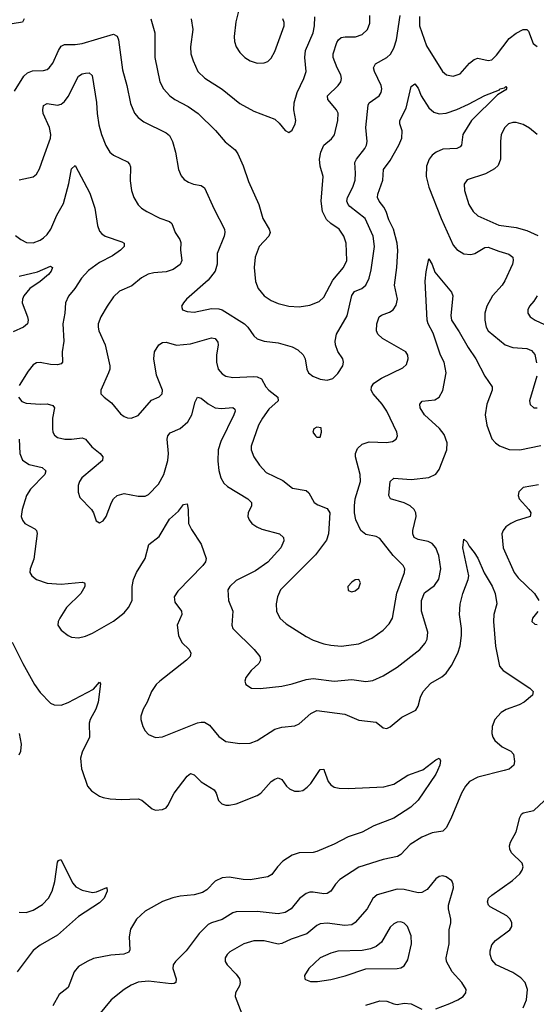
# Model space of a CAD drawing. Header units: inches. Extents: x 501419 to 657765, y 482282 to 547532.
# Tile 42 of 225: x 550893 to 553844, y 518665 to 524285. Entities that reach past the tile are written whole.
import ezdxf

# ---------------------------------------------------------------- set-up
doc = ezdxf.new("R2010")
doc.units = ezdxf.units.IN
doc.header["$MEASUREMENT"] = 0
doc.layers.add('A5551', color=7, linetype='Continuous')
doc.layers.add('A5552', color=7, linetype='Continuous')

msp = doc.modelspace()

# ---------------------------------------------------------------- linework, layer by layer
at = {"layer": 'A5551', "color": 6}
for points, elevation in [([(553279.4, 520000), (553270, 519978.8), (553170.3, 519830), (553127.4, 519790), (553030, 519727.5), (552916.9, 519683.1), (552850, 519648.4), (552770, 519621.3), (552690, 519579.3), (552590, 519537.5), (552570, 519531.7), (552490, 519529.6), (552450, 519517), (552397.3, 519482.8), (552365.5, 519450), (552333.2, 519406.8), (552310, 519392.6), (552210, 519374.9), (552170, 519377.1), (552090, 519390.9), (552050, 519386.4), (552010, 519368.2), (551961.6, 519318.4), (551937.4, 519302.6), (551890.6, 519289.4), (551810, 519281.7), (551767.9, 519272.1), (551708.9, 519251.1), (551610, 519196.4), (551559.8, 519150), (551527, 519093), (551519.1, 519050), (551523.2, 518976.8), (551516.6, 518963.4), (551489.1, 518950.9), (551414, 518946), (551314.5, 518925.5), (551278.5, 518910), (551230, 518880.6), (551204.6, 518850), (551170, 518761.6), (551119.5, 518720.5), (551082.9, 518657.1)], 1900), ([(551249.6, 520000), (551280.2, 519910), (551302.7, 519882.7), (551350, 519853.1), (551370, 519844.7), (551410, 519837.4), (551474.1, 519834.1), (551570, 519838.7), (551591.6, 519830), (551650, 519779.8), (551670, 519774), (551710, 519777.4), (551730, 519787.3), (551740.4, 519799.6), (551776.2, 519870), (551850, 519968.1), (551870, 519982.7), (551890, 519974.4), (551930, 519934.5), (552003.6, 519890), (552015.7, 519870), (552029.2, 519829.2), (552047.5, 519810), (552070, 519802.4), (552090, 519801.4), (552130, 519809), (552250, 519856.3), (552271, 519870), (552330, 519936.3), (552350, 519950.8), (552370, 519958.1), (552390, 519949), (552417.7, 519910), (552434.3, 519894.3), (552462.4, 519882.4), (552490, 519880.8), (552510, 519886.2), (552536.4, 519903.6), (552555.5, 519924.5), (552606.6, 520000)], 1900), ([(553660.1, 520000), (553510, 519961.3), (553463.6, 519936.4), (553440.5, 519910), (553417.3, 519870), (553356.5, 519723.5), (553328.6, 519671.4), (553310, 519653.1), (553250, 519644.6), (553190, 519619.5), (553123.3, 519576.7), (553070, 519519.3), (553052, 519508), (552970, 519492.4), (552830, 519447.5), (552722.4, 519377.6), (552697.1, 519350), (552669.9, 519310.1), (552650, 519297.3), (552630, 519294.8), (552570, 519305.4), (552550, 519304.9), (552530, 519298.2), (552491.9, 519268.1), (552444.7, 519210), (552410, 519188.2), (552370, 519182.2), (552250, 519195.1), (552130, 519193.5), (552110, 519186.6), (552050, 519148.2), (551990, 519130.5), (551970, 519120), (551918.7, 519070), (551845.1, 518970), (551782.6, 518910), (551770.7, 518890), (551768.4, 518870), (551787.7, 518810), (551785.8, 518790), (551776.3, 518783.7), (551758.4, 518781.6), (551630, 518797.8), (551570, 518791.4), (551530, 518774.7), (551490.4, 518750), (551416.6, 518690), (551316.3, 518570)], 2000), ([(552632.6, 520000), (552656, 519936), (552670, 519917.4), (552690, 519905.2), (552718.7, 519898.7), (552770, 519896.3), (552973.6, 519906.4), (553030, 519920.9), (553110, 519972.9), (553184.8, 520000)], 1900), ([(553770, 518645.7), (553788.2, 518690), (553793.4, 518750), (553780.9, 518790), (553756.2, 518816.2), (553710, 518845.7), (553615.3, 518890), (553590, 518919), (553580.8, 518950), (553580.3, 518970), (553590, 519003.5), (553611.1, 519030), (553692.7, 519090), (553704.8, 519110), (553704.8, 519130), (553695.8, 519150), (553675.7, 519170), (553580.9, 519220.9), (553570.7, 519230), (553564.9, 519250), (553571.4, 519270), (553590, 519288), (553709.1, 519370.9), (553750.7, 519410), (553764.4, 519430), (553769.2, 519450), (553762.8, 519470), (553703.5, 519530), (553693.2, 519550), (553691.9, 519570), (553697.6, 519590), (553729.6, 519650.4), (553749.4, 519730.6), (553759.7, 519750), (553770, 519758.1), (553830, 519771.5), (553890, 519826.8)], 2000), ([(550890, 519190.9), (550930, 519189.2), (550970, 519201.8), (551024.6, 519235.4), (551058.4, 519270), (551079.9, 519310), (551094.5, 519365.5), (551110, 519476), (551114.9, 519485.1), (551128.2, 519491.8), (551196.6, 519356.6), (551214.7, 519334.7), (551250, 519316), (551310, 519303.3), (551332.6, 519307.4), (551392.1, 519332.1), (551392.5, 519310), (551375.7, 519270), (551350, 519243.4), (551230, 519165.4), (551110, 519060), (551010, 519003), (550970, 518971.5), (550878.8, 518850)], 1800), ([(553270, 518638.9), (553351.1, 518670), (553396.2, 518690), (553426.2, 518710), (553442, 518730), (553443.4, 518750), (553418.4, 518790), (553362.8, 518850), (553331, 518910), (553329.3, 518930), (553346.2, 519010), (553346.3, 519090), (553356, 519130), (553356.1, 519150), (553342.6, 519210), (553343.6, 519230), (553370.5, 519330), (553369.6, 519350), (553362.3, 519370), (553330, 519393), (553310, 519397.5), (553290, 519395), (553270, 519381.7), (553220.1, 519319.9), (553190, 519302.9), (553170, 519301.9), (553090, 519321.2), (553050, 519322.9), (552934.8, 519290), (552911.5, 519268.5), (552877.8, 519210), (552810, 519132), (552790, 519119.3), (552750, 519114.4), (552650, 519127.6), (552610, 519125), (552590, 519115), (552532.8, 519067.2), (552443.5, 519036.5), (552390, 519011.2), (552370, 519007.5), (552290, 519027.2), (552230, 519027.9), (552173.8, 519010), (552094.7, 518965.3), (552077.9, 518950), (552067.8, 518930), (552067.8, 518910), (552078.4, 518890), (552130, 518836.5), (552148.7, 518810), (552153.3, 518790), (552149, 518771), (552125.6, 518730), (552123.4, 518710), (552161.9, 518610)], 2100), ([(552870, 518660.7), (552950, 518684.2), (552990, 518682.5), (553030, 518667.4), (553050, 518664.6), (553090, 518671.1), (553130, 518667.7), (553190, 518637.8)], 2100)]:
    msp.add_lwpolyline(points, dxfattribs=dict(at, elevation=elevation))
at = {"layer": 'A5551', "color": 6, "elevation": 2200}
msp.add_lwpolyline([(553070, 519135.3), (553050, 519133.6), (553030, 519124.4), (553010, 519105.4), (552960.3, 519019.7), (552930, 518995.6), (552897.5, 518982.5), (552850, 518972.5), (552710, 518968.6), (552670, 518957.4), (552610, 518930.7), (552544.6, 518870), (552520.9, 518830), (552522, 518810), (552525.9, 518805.9), (552555, 518795), (552594.2, 518794.2), (552670, 518806.6), (552752.6, 518827.4), (552870, 518868), (553050, 518868.5), (553070, 518873.3), (553090, 518884.7), (553110, 518919.2), (553131.2, 519010), (553130, 519056), (553108.6, 519108.6), (553090, 519128.7)], close=True, dxfattribs=at)
at = {"layer": 'A5552', "color": 6}
for points, elevation in [([(552146.9, 524350), (552127.6, 524272.4), (552118.2, 524190), (552120.9, 524160.9), (552130, 524130.2), (552150, 524098.6), (552178.9, 524070), (552210, 524050.4), (552250, 524037.4), (552290, 524039.1), (552310, 524047), (552330, 524065.4), (552350, 524103.5), (552403.3, 524250), (552404.8, 524270), (552397.1, 524290)], 2600), ([(550919.3, 524290), (550908.6, 524271.4), (550850, 524261.5)], 2300), ([(550862.9, 523877.1), (550916.2, 523963.8), (550937.9, 523982.1), (550965.9, 523994.1), (551030, 523996), (551050, 524001), (551062.4, 524010), (551082.1, 524037.9), (551114.4, 524110), (551130, 524134.1), (551150, 524144.6), (551210, 524143.4), (551250, 524148.7), (551430, 524202.5), (551450, 524192.1), (551457.8, 524170), (551479.8, 523999.8), (551505.4, 523910), (551527.2, 523807.2), (551550, 523751.9), (551570, 523727.2), (551602, 523702), (551730, 523639.6), (551750, 523623.9), (551766.7, 523590), (551782.5, 523530), (551799.8, 523430), (551815, 523395), (551833.3, 523373.3), (551857, 523357), (551886.1, 523346.1), (551930, 523338.2), (551950, 523326.5), (552003.4, 523203.4), (552062.5, 523090), (552065.1, 523070), (552061.7, 523050), (552022.2, 522950), (552021.3, 522890), (552009.2, 522850), (551970, 522797.9), (551846.7, 522690), (551829.4, 522670), (551817.8, 522650), (551823.6, 522630), (551850, 522618.9), (551890, 522615.2), (551990, 522636.5), (552030, 522635.1), (552050, 522628.8), (552177.3, 522550), (552197.2, 522530), (552230, 522479.9), (552250, 522462.7), (552290, 522450.1), (552370, 522439.9), (552450, 522417.5), (552481.7, 522401.7), (552512.4, 522372.4), (552524.1, 522350), (552533.8, 522290), (552543.3, 522270), (552567.3, 522250), (552610, 522234.1), (552650, 522228.3), (552681.9, 522238.1), (552710, 522264.8), (552738.8, 522310), (552743.5, 522330), (552738.4, 522350), (552710.8, 522390.8), (552696.7, 522430), (552695.8, 522450), (552703.6, 522490), (552764.4, 522595.6), (552790, 522710.7), (552806.5, 522733.5), (552848.2, 522751.8), (552870.7, 522769.3), (552889.5, 522810), (552901.6, 522858.4), (552919.7, 522990), (552912.5, 523050), (552866.5, 523150), (552779.9, 523219.9), (552769.5, 523230), (552763, 523250), (552766.4, 523270), (552795.8, 523330), (552809.3, 523370), (552811.8, 523410), (552807.6, 523470), (552816.7, 523490), (552865.5, 523550), (552874.7, 523570), (552877.5, 523590), (552870.1, 523670), (552883.5, 523796.5), (552889.8, 523810.2), (552945.8, 523850), (552958.2, 523870), (552961.8, 523890), (552958.8, 523910), (552919.6, 523990), (552914.3, 524010), (552926.2, 524033.8), (552989.6, 524070.4), (553010.8, 524089.2), (553030, 524122.2), (553046.2, 524170), (553066.2, 524310)], 2300), ([(551642.5, 524290), (551664.9, 524210), (551665.2, 524070), (551693.7, 523930), (551715.7, 523890), (551750.2, 523850.2), (551778.7, 523830), (551855.7, 523790), (551912.1, 523750), (552012.7, 523652.7), (552067.9, 523587.9), (552123.4, 523543.4), (552140.1, 523520.1), (552170.4, 523450.4), (552200.9, 523360.9), (552260.1, 523230), (552282.6, 523150), (552318.9, 523090), (552323.6, 523070), (552316.5, 523050), (552261.4, 522990), (552238.2, 522930), (552233.1, 522870), (552240.1, 522790), (552255.8, 522750), (552289.7, 522710), (552330, 522681.5), (552370, 522665), (552430, 522650.5), (552490, 522646.5), (552550, 522655.7), (552603.6, 522676.4), (552630, 522701.5), (552682, 522798), (552742.8, 522870), (552761.7, 522910), (552757.3, 523010), (552745.2, 523050), (552719.1, 523090), (552670, 523122.9), (552645.3, 523145.3), (552623.2, 523190), (552615.3, 523250), (552626, 523390), (552608.9, 523450), (552605.1, 523490), (552613.2, 523530), (552630, 523568.4), (552675.4, 523604.5), (552691.8, 523628.2), (552711.5, 523710), (552711.6, 523751.6), (552702.1, 523770), (552654.1, 523830), (552651.2, 523850), (552713.4, 523910), (552726.9, 523930), (552731.8, 523950), (552728.1, 523970), (552705.9, 524010), (552684.5, 524070), (552683.8, 524090), (552705.4, 524154.6), (552713.7, 524170), (552730, 524182.9), (552752.4, 524187.6), (552811.6, 524188.4), (552850, 524200.4), (552880.1, 524230), (552893.7, 524266.3), (552893.5, 524310)], 2400), ([(551872.2, 524290), (551881.5, 524230), (551868.5, 524130), (551870.9, 524090.9), (551883.8, 524050), (551911.3, 523990), (551951, 523951), (552050, 523888.4), (552150, 523807.1), (552230, 523763.5), (552350, 523717.6), (552375, 523695), (552410, 523652.6), (552430, 523641.5), (552450, 523654.2), (552467.3, 523690), (552470.2, 523710), (552459.7, 523770), (552460.8, 523810), (552478, 523870), (552515.9, 523950), (552529.2, 523990), (552523, 524070), (552525.5, 524110), (552570.4, 524210), (552577.7, 524250), (552579.1, 524300.9)], 2500), ([(553176.2, 524303.8), (553177.9, 524250), (553216.9, 524136.9), (553309, 523989), (553331.3, 523971.3), (553370, 523963.2), (553410, 523976.9), (553463.2, 524036.8), (553490, 524058.5), (553510, 524065.6), (553570, 524051.5), (553590, 524056.5), (553617.8, 524082.2), (553690, 524178.3), (553730, 524207.5), (553770, 524229.3), (553790, 524230.1), (553799.5, 524219.5), (553827.2, 524150), (553850, 524131.7)], 2300), ([(550890, 523371.5), (550970, 523389.1), (550990, 523403), (551006.4, 523433.6), (551030, 523498.2), (551068.6, 523610), (551071.5, 523630), (551063.8, 523670), (551028.3, 523750), (551025.2, 523770), (551030, 523795.7), (551050, 523806.2), (551110, 523798.3), (551130, 523803.4), (551150, 523818.5), (551170, 523846.2), (551230, 523962.3), (551250, 523976.1), (551270, 523981), (551290, 523981.3), (551307.2, 523967.2), (551331.9, 523811.9), (551335.3, 523750), (551345.7, 523685.7), (551360.9, 523630), (551386.3, 523566.3), (551409.2, 523530), (551430, 523511.8), (551510, 523474.7), (551521.5, 523461.5), (551526.2, 523446.2), (551525.3, 523365.3), (551532.5, 523310), (551545.4, 523270), (551569.4, 523229.4), (551589.4, 523209.4), (551619.6, 523190), (551693.3, 523153.3), (551750, 523133.8), (551761.9, 523121.9), (551780.7, 523070), (551809, 523030), (551814.2, 523014.2), (551812.4, 522970), (551820.1, 522910), (551810, 522887.6), (551770, 522859), (551730, 522846.4), (551659.7, 522840.3), (551627.5, 522832.5), (551590, 522811.3), (551533.4, 522766.6), (551464, 522736), (551430, 522703.4), (551392.4, 522650), (551357.3, 522590), (551342.2, 522550), (551340.9, 522530), (551345.7, 522510), (551381.4, 522430), (551407.8, 522310), (551407.7, 522290), (551401, 522270), (551356.8, 522170), (551357.4, 522150), (551375.5, 522130), (551418.7, 522098.7), (551470, 522036.3), (551490, 522020.3), (551510, 522012.4), (551530, 522011.2), (551570, 522025.6), (551646.8, 522113.2), (551690, 522131.8), (551706.8, 522150), (551709.6, 522170.4), (551675.6, 522255.6), (551658.9, 522350), (551663.8, 522390), (551688.9, 522430), (551710, 522442.3), (551730, 522443.8), (551790, 522427.6), (551870, 522434.5), (551990, 522469.2), (552010, 522465.8), (552025.5, 522445.5), (552027.7, 522430), (552018, 522370), (552017.1, 522330), (552027.6, 522290), (552050, 522263.5), (552071.2, 522251.2), (552110, 522242.1), (552230, 522248.6), (552250, 522247.4), (552275.5, 522235.5), (552299.4, 522190), (552315.7, 522170), (552368.6, 522130), (552370.3, 522110), (552317.1, 522062.9), (552279.4, 522010), (552258, 521970), (552215.5, 521850), (552216.2, 521830), (552230.8, 521790), (552262.3, 521742.3), (552301.3, 521701.3), (552395.7, 521655.7), (552451.4, 521611.4), (552530, 521598.4), (552544.2, 521584.2), (552574.9, 521530), (552596, 521516), (552650, 521495.3), (552664.9, 521470), (552657.1, 521350), (552645.6, 521314.4), (552583.5, 521230), (552382.6, 521030), (552365.1, 520990), (552359, 520950), (552361, 520910), (552379.2, 520870), (552416, 520836), (552530, 520764), (552570, 520744.4), (552630, 520723.5), (552670, 520714.4), (552730, 520708.5), (552830, 520723.1), (552905.6, 520754.4), (552970, 520801.3), (553003.7, 520836.3), (553022, 520870), (553047.6, 521012.4), (553091.8, 521130), (553092.9, 521150), (553084.4, 521170), (553026.2, 521226.2), (552950, 521323.1), (552930, 521334.9), (552870, 521346.7), (552842.2, 521370), (552813.2, 521430), (552805.9, 521470), (552804.9, 521510), (552809.8, 521550), (552839.6, 521650), (552837.9, 521690), (552811.7, 521790), (552812.2, 521810), (552822.6, 521837.4), (552850, 521863), (552890, 521875.4), (552988.9, 521871.1), (553023.2, 521876.8), (553044.4, 521890), (553052.3, 521910), (553047.3, 521930), (552991.2, 522051.2), (552964.3, 522090), (552912.4, 522150), (552901.9, 522170), (552902.1, 522190), (552915.8, 522210), (552960.7, 522239.3), (553082.5, 522297.5), (553102, 522318), (553112.8, 522350), (553111.1, 522370), (553098.8, 522390), (552965.2, 522465.2), (552940, 522490), (552931.2, 522510), (552933.9, 522550), (552946.1, 522590), (552960.5, 522599.5), (553005, 522615), (553025.8, 522630), (553044.1, 522655.9), (553051.6, 522690), (553035.2, 522770), (553047.7, 522870), (553052.6, 522967.4), (553048.8, 523010), (553028.8, 523088.8), (553002.6, 523142.6), (552986.9, 523190), (552974.3, 523214.3), (552945.8, 523250), (552937.2, 523270), (552939.1, 523290), (552967.3, 523370), (552972, 523430), (553010, 523482.2), (553059.3, 523570), (553076.1, 523610), (553077.8, 523650), (553065.4, 523690), (553064.7, 523710), (553100.2, 523779.8), (553130, 523903.2), (553150, 523919.2), (553170, 523893.8), (553187.1, 523850), (553230, 523782.4), (553258.3, 523758.4), (553290, 523747.9), (553330, 523752.4), (553390, 523772.3), (553457.6, 523802.4), (553550, 523851.7), (553634.7, 523885.3), (553636.1, 523890), (553663.2, 523896.8), (553670, 523904), (553675.2, 523895.2), (553670, 523884.3), (553623.1, 523856.8), (553474.9, 523710), (553424.8, 523630), (553416.6, 523570), (553410, 523560.3), (553389.8, 523550.2), (553310, 523546), (553271.6, 523530), (553248.8, 523511.2), (553231.5, 523488.5), (553217, 523450), (553214.9, 523390), (553229.6, 523330), (553300.3, 523150), (553370, 522998.5), (553390, 522972.7), (553430, 522948), (553470, 522944.1), (553493.7, 522950), (553550, 522985.5), (553570, 522987.3), (553630, 522963.1), (553686.9, 522946.9), (553711.1, 522930), (553713, 522910), (553707.7, 522890), (553665.3, 522794.7), (553649.5, 522770.5), (553593.6, 522710), (553562.2, 522650), (553550.9, 522610), (553549.7, 522570), (553558.8, 522530), (553570, 522509.1), (553665.5, 522430), (553710, 522414.5), (553790, 522409.1), (553816.4, 522396.4), (553835, 522375), (553845.7, 522325.7)], 2200), ([(553850, 523629.1), (553805.6, 523665.6), (553770, 523687.5), (553730, 523698.6), (553710, 523699.2), (553684.8, 523690), (553664.1, 523670), (553643.9, 523630), (553639.1, 523590), (553640.5, 523490), (553626.4, 523453.6), (553605.3, 523434.7), (553554.5, 523405.5), (553448.6, 523371.4), (553432.6, 523347.4), (553433.3, 523310), (553458.5, 523230), (553483.2, 523190), (553510, 523165.1), (553630, 523113.3), (553730, 523098.6), (553790, 523081.7), (553853.2, 523053.2)], 2300), ([(550870, 523054), (550899.8, 523030), (550933.1, 523013.1), (550970, 523011), (551010, 523027.4), (551030, 523040.9), (551050, 523059), (551072.3, 523090), (551105.5, 523170), (551144.1, 523235.9), (551174.7, 523350), (551190, 523434.7), (551210, 523452.2), (551294.9, 523294.9), (551322.6, 523210), (551337.7, 523110), (551350, 523078.3), (551363, 523063), (551382.6, 523050), (551477.8, 523017.8), (551489.7, 523010), (551489.7, 522990), (551470.1, 522970), (551422.7, 522937.3), (551350, 522898.6), (551286.5, 522853.5), (551246.6, 522810), (551208.9, 522751.1), (551173, 522707), (551155.3, 522670), (551151.6, 522610), (551140.7, 522550), (551146.2, 522450), (551137, 522390), (551138.7, 522330), (551130, 522320.9), (551110, 522314.4), (551070, 522316.9), (551010, 522329.1), (550990, 522327.2), (550970, 522315.7), (550941, 522279), (550890, 522197.2)], 2100), ([(550890, 522820.4), (550994.3, 522845.7), (551070, 522879.2), (551080.9, 522870), (551073.6, 522850), (551057.9, 522830), (551010.3, 522790), (550951.5, 522750), (550917.9, 522710), (550909.8, 522690), (550908.3, 522670), (550938.2, 522590), (550941.9, 522570), (550938.1, 522550), (550915.8, 522530), (550856.9, 522503.1)], 2000), ([(550885.8, 522130), (550905.4, 522105.4), (550930, 522096.3), (551010, 522090.4), (551050, 522092.8), (551083.7, 522083.7), (551092.8, 522070), (551081.2, 522010), (551080.3, 521950), (551083.6, 521930), (551092.8, 521912.8), (551110, 521901.2), (551151.8, 521891.8), (551190, 521890.5), (551250, 521899.1), (551270, 521891.4), (551306.3, 521846.3), (551352.9, 521810), (551369.1, 521790), (551366.3, 521770), (551247.7, 521670), (551234.6, 521650), (551227.2, 521627.2), (551227.6, 521587.6), (551237.4, 521557.4), (551303, 521490), (551315.1, 521470), (551330, 521424.2), (551350, 521414.2), (551370, 521425.4), (551386.6, 521450), (551417.4, 521530), (551429.5, 521550.5), (551450, 521570), (551490, 521580.3), (551570, 521565.1), (551610, 521565.3), (551630, 521575.9), (551686.6, 521633.4), (551717.2, 521690), (551739.2, 521770), (551742.6, 521810), (551735, 521890), (551739.8, 521910), (551753.1, 521926.9), (551810, 521952.6), (551853.5, 521990), (551877, 522030), (551896.5, 522103.5), (551908.8, 522131.2), (551930, 522125.3), (551970, 522092.6), (552010, 522070.2), (552045.6, 522065.6), (552110, 522070.7), (552121.4, 522061.4), (552124.5, 522050), (552116.4, 522030), (552042.9, 521877.1), (552027.7, 521830), (552025.6, 521765.6), (552031.6, 521711.6), (552042.5, 521670), (552060.2, 521640.2), (552080.1, 521620.1), (552196.5, 521550), (552218.3, 521530), (552217, 521510), (552198.3, 521470), (552196.8, 521450), (552204.2, 521430), (552220.3, 521410), (552248.1, 521390), (552276.7, 521376.7), (552378.1, 521350), (552400.2, 521330), (552402.1, 521310), (552384.2, 521270), (552310.5, 521189.5), (552241.1, 521138.9), (552130, 521085), (552093.4, 521050), (552083.1, 521030), (552086.8, 520970), (552110.8, 520910), (552105.3, 520830), (552110.7, 520810), (552232.4, 520690), (552265.4, 520650), (552268.7, 520630), (552259.5, 520610), (552216.4, 520570), (552185.1, 520530), (552180.1, 520510), (552185.8, 520490), (552218.4, 520470), (552266.9, 520466.9), (552390, 520480.6), (552450, 520493.7), (552530, 520518.4), (552570, 520524.3), (552690, 520509.1), (552790, 520519.1), (552870, 520508.2), (552910, 520514), (552970, 520539.7), (553050, 520588.5), (553178.4, 520690), (553210, 520726.3), (553221.6, 520750), (553223.8, 520790), (553188.6, 520910), (553189.1, 520970), (553206.5, 521013.5), (553263.5, 521056.5), (553287.6, 521092.4), (553298.9, 521150), (553287.1, 521227.1), (553270.6, 521270.6), (553250, 521295.1), (553226.8, 521306.8), (553170, 521318.2), (553146.8, 521330), (553139.2, 521350), (553139.2, 521370), (553158.3, 521450), (553156.7, 521470), (553147, 521490), (553124.1, 521510), (553090, 521527.2), (553011.7, 521550), (553002.7, 521570), (553010.2, 521649.8), (553030, 521668.6), (553130, 521661), (553230, 521672.4), (553269.6, 521690.4), (553290, 521716.8), (553332.5, 521830), (553335.1, 521870), (553317.4, 521917.4), (553291.2, 521951.2), (553206.5, 522030), (553181.7, 522070), (553178.2, 522090), (553192.6, 522107.4), (553263.8, 522116.2), (553290, 522130.4), (553310.7, 522169.3), (553329.2, 522270), (553318.8, 522330), (553296.2, 522370), (553255.4, 522495.4), (553225.9, 522550), (553220.3, 522570), (553210, 522792), (553214.5, 522845.5), (553230, 522920.8), (553250, 522888.5), (553264.6, 522844.6), (553359.1, 522730), (553367.6, 522710), (553356.3, 522596.3), (553359.1, 522570), (553404.4, 522504.4), (553454.3, 522414.3), (553499.6, 522350), (553550, 522250.9), (553593, 522190), (553591.9, 522170), (553561.7, 522090), (553552.3, 522030), (553560.8, 521970), (553590, 521893.6), (553610.5, 521870.5), (553633.7, 521853.7), (553690, 521831.9), (553750, 521830.4), (553870, 521853.9)], 2100), ([(553850, 522709.9), (553830, 522677.8), (553804.9, 522650), (553795.8, 522630), (553796.3, 522610), (553808.9, 522590), (553837.4, 522570), (553969.9, 522509.9)], 2300), ([(553846.6, 522250), (553806.1, 522110), (553810, 522088.4), (553829.8, 522069.8), (553850, 522069.5)], 2200), ([(550890, 521890.5), (550894.7, 521810), (550910.2, 521770.2), (550947.1, 521747.1), (551020.9, 521730), (551042.9, 521710), (551036.2, 521690), (550955, 521605), (550931.6, 521570), (550906.8, 521490), (550902.4, 521450), (550908.7, 521428.7), (550923, 521410), (550979.4, 521379.4), (550988.7, 521368.7), (550992.4, 521352.4), (550973.8, 521206.2), (550952.6, 521150), (550951.9, 521130), (550962.8, 521110), (550990, 521089.8), (551050, 521069), (551130, 521063.8), (551250, 521074.5), (551263.2, 521070), (551265.2, 521065.2), (551265, 521050), (551242.4, 521010), (551161.7, 520930), (551122.1, 520870), (551113.1, 520850), (551111.2, 520830), (551130, 520801), (551169.7, 520769.7), (551190, 520760.9), (551230, 520757.5), (551270, 520765.6), (551310, 520782.9), (551430, 520852.4), (551490, 520900.5), (551515, 520930), (551535.1, 520970), (551536.3, 521050), (551544, 521090), (551561.6, 521130), (551610.7, 521210), (551630.6, 521289.4), (551690, 521335.4), (551750, 521435.1), (551799.9, 521480.1), (551830, 521518.1), (551850, 521522.3), (551856.4, 521490), (551858.6, 521410), (551875, 521375), (551930, 521291), (551958.9, 521210), (551955.3, 521190), (551939.4, 521170), (551795.9, 521024.1), (551775.8, 520990), (551780.5, 520960.5), (551818, 520910), (551819.8, 520890), (551792.7, 520830), (551801, 520770), (551819.5, 520730), (551860.9, 520690), (551871.9, 520670), (551866.8, 520650), (551847.1, 520630), (551694.6, 520510), (551673.5, 520490), (551646.8, 520450), (551621.3, 520390), (551597.9, 520350), (551585.8, 520310), (551586, 520290), (551596.9, 520250), (551610, 520226.5), (551630, 520204.6), (551670, 520187.2), (551710, 520191), (551910, 520271.2), (551930, 520276.4), (551950, 520275.1), (551978.1, 520258.1), (552030, 520193), (552070, 520165.8), (552150, 520152.8), (552210, 520155.4), (552250, 520170.3), (552350, 520235.6), (552390, 520246.8), (552464.8, 520255.2), (552490, 520265.8), (552555.8, 520324.2), (552590, 520341.7), (552750, 520321.9), (552830, 520287.8), (552930, 520275.3), (552970, 520243), (552990, 520238.4), (553010, 520248.9), (553076.5, 520303.5), (553155.7, 520344.3), (553170, 520366.8), (553182.2, 520417.8), (553198.1, 520450), (553241.7, 520498.3), (553305.5, 520534.5), (553330, 520555), (553360.8, 520599.2), (553395.4, 520670), (553409.2, 520710.8), (553416.8, 520770), (553416.2, 520810), (553405.1, 520890), (553408.7, 520948.7), (553424.1, 521010), (553455.3, 521090), (553458.6, 521110), (553424.6, 521270), (553430, 521319.5), (553450, 521303.6), (553460, 521280), (553490, 521244), (553510, 521211.2), (553547.4, 521127.4), (553591.7, 521051.7), (553609.2, 521010), (553618.2, 520950), (553601.7, 520890), (553600.1, 520850), (553611.9, 520710), (553635, 520595), (553654.6, 520570), (553807.7, 520470), (553825.9, 520450), (553823.1, 520430), (553775.7, 520390), (553746.4, 520373.6), (553672.2, 520347.8), (553643.2, 520330), (553607.6, 520290), (553591.5, 520250), (553590.1, 520210), (553595.1, 520190), (553606.9, 520170), (553650, 520134.8), (553699.3, 520110), (553713.3, 520093.3), (553720.6, 520050), (553715, 520030), (553690, 520007.7), (553660.1, 520000)], 2000), ([(553856.6, 521630), (553770, 521614.3), (553744, 521590), (553740.1, 521570), (553746.4, 521550), (553801.3, 521490), (553813.7, 521470), (553809.7, 521450.3), (553730, 521425), (553698.3, 521410), (553669.5, 521390), (553654.1, 521370), (553647.2, 521350), (553654.8, 521270), (553718.2, 521130), (553740, 521100), (553834.6, 521010), (553859.2, 520970)], 2100), ([(553852.2, 520907.8), (553822.5, 520870), (553819, 520850), (553835.5, 520835.5), (553850, 520832.3)], 2100), ([(550851.2, 520731.2), (550911, 520610), (550978.1, 520490), (551010, 520445.2), (551070, 520384.8), (551090, 520375.1), (551130, 520372.3), (551170, 520387.9), (551315.6, 520464.4), (551350, 520504.2), (551354.5, 520494.5), (551341.7, 520390), (551328.9, 520350), (551296.4, 520290), (551290.8, 520270), (551291.4, 520190), (551250, 520103.7), (551240.7, 520070), (551246.2, 520010), (551249.6, 520000)], 1900), ([(550890.6, 520089.4), (550899.1, 520110), (550904.7, 520150), (550892.6, 520210)], 1900), ([(553184.8, 520000), (553196, 520004), (553270, 520061.3), (553290.1, 520070.1), (553296.5, 520056.5), (553292.6, 520030), (553279.4, 520000)], 1900), ([(552606.6, 520000), (552610, 520005), (552630, 520007.2), (552632.6, 520000)], 1900)]:
    msp.add_lwpolyline(points, dxfattribs=dict(at, elevation=elevation))
at = {"layer": 'A5552', "color": 6, "elevation": 2300}
for points in [[(552590, 521958.9), (552573.4, 521950), (552568.1, 521930), (552582.6, 521910), (552590, 521903.1), (552610, 521903.1), (552618.2, 521930), (552614.8, 521954.7)], [(552830, 521090.7), (552810, 521087.4), (552790, 521074.6), (552768.3, 521050), (552770, 521027.4), (552790, 521020.2), (552810, 521026), (552830, 521043.2), (552840.8, 521070)]]:
    msp.add_lwpolyline(points, close=True, dxfattribs=at)

doc.saveas('drawing.dxf')
